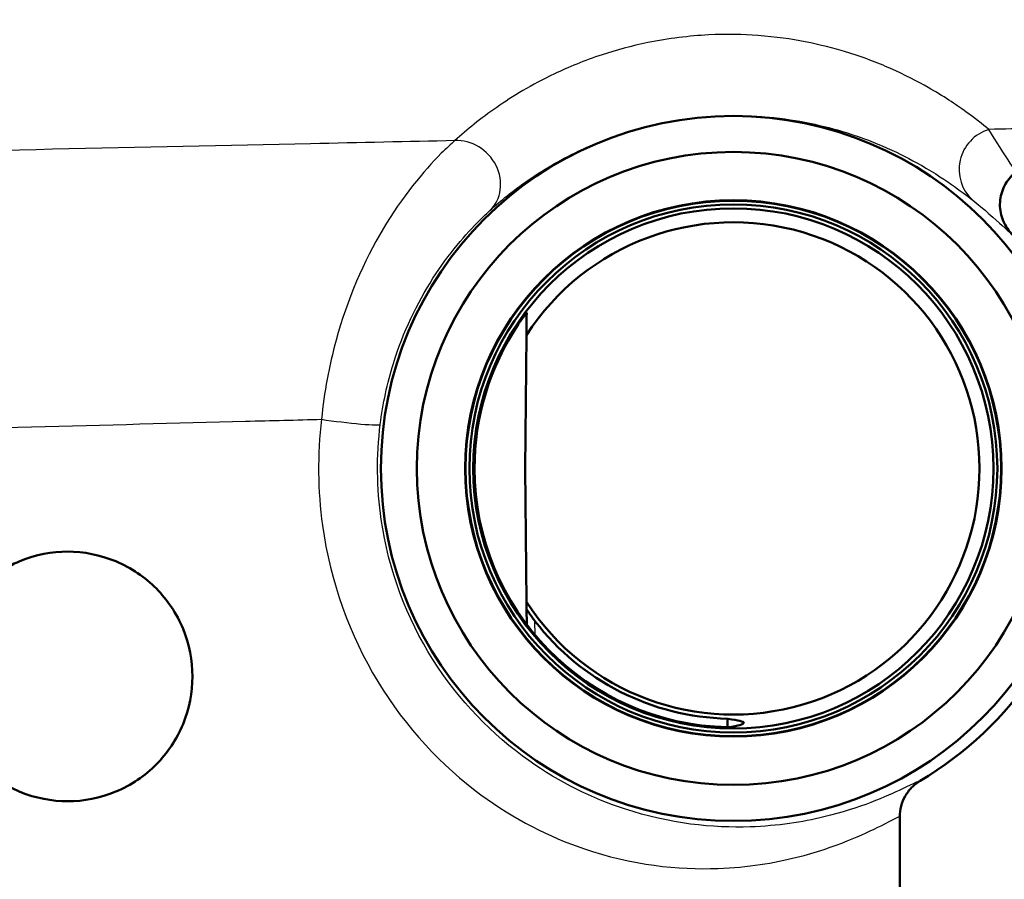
# Model space of a CAD drawing. Header units: millimetres. Extents: x 100 to 2000, y 93 to 2870.
# Tile 20 of 30: x 649 to 673, y 1458 to 1479. Entities that reach past the tile are written whole.
import ezdxf

# ---------------------------------------------------------------- set-up
doc = ezdxf.new("R2010")
doc.units = ezdxf.units.MM
doc.header["$LTSCALE"] = 10
for name, color, linetype, lineweight in [('Dimensions(ISO)', 7, 'Continuous', 25), ('Visible Edges(ISO)', 7, 'Continuous', 50), ('Visible Tangent Edges(ISO)', 7, 'Continuous', 25)]:
    doc.layers.add(name, color=color, linetype=linetype, lineweight=lineweight)
doc.styles.add('Text_3.5mm', font='arial.ttf', dxfattribs={"width": 0.9})
doc.dimstyles.new('KS-STANDARD', dxfattribs={"dimscale": 10, "dimtxt": 3.5, "dimasz": 2.5, "dimexe": 3.175, "dimexo": 0, "dimgap": 0.8, "dimtad": 1, "dimdec": 1, "dimrnd": 1e-08, "dimtxsty": 'Text_3.5mm', "dimcen": 0.09, "dimdle": 10, "dimclrd": 7, "dimclre": 7, "dimclrt": 7, "dimadec": 0, "dimazin": 2, "dimtfac": 0.714286, "dimtdec": 4, "dimtmove": 0, "dimatfit": 3, "dimfxl": 1, "dimtolj": 1, "dimlwd": 25, "dimlwe": 25, "dimarcsym": 0})

# ---------------------------------------------------------------- blocks, each defined once
blk = doc.blocks.new('*D7')
at = {"layer": 'Defpoints', "color": 0, "linetype": 'Continuous'}
for p in [(998.052, 1716.956), (1068.24, 1716.956), (646.452, 1407.764)]:
    blk.add_point(p, dxfattribs=at)
at = {"layer": 'Dimensions(ISO)', "color": 7, "linetype": 'Continuous', "lineweight": 25}
for p, q in [((998.052, 1716.956), (1099.99, 1716.956)), ((1068.24, 1432.764), (1068.24, 1691.956)), ((646.452, 1407.764), (1099.99, 1407.764))]:
    blk.add_line(p, q, dxfattribs=at)
at = {"layer": 'Dimensions(ISO)', "color": 7, "linetype": 'Continuous'}
for points in [[(1064.073, 1691.956), (1072.406, 1691.956), (1068.24, 1716.956)], [(1064.073, 1432.764), (1072.406, 1432.764), (1068.24, 1407.764)]]:
    blk.add_solid(points, dxfattribs=at)
at = {"layer": 'Dimensions(ISO)', "color": 7, "linetype": 'Continuous', "lineweight": 25, "insert": (1042.358, 1523.594), "char_height": 35, "attachment_point": 4, "rotation": 90, "style": 'Text_3.5mm'}
blk.add_mtext('\\A1;309', dxfattribs=at)

msp = doc.modelspace()

# ---------------------------------------------------------------- linework, layer by layer
at = {"layer": 'Visible Edges(ISO)'}
for p, q in [((661.48, 1470.97), (661.452, 1467.764)), ((661.452, 1467.764), (661.48, 1464.558)), ((661.482, 1464.384), (661.485, 1464.017)), ((670.452, 1457.064), (670.452, 1459.393))]:
    msp.add_line(p, q, dxfattribs=at)
for radius in [8.471, 7.606, 6.445, 6.435, 6.345, 6.25]:
    msp.add_circle((666.452, 1467.764), radius, dxfattribs=at)
for centre, radius, start, end in [((666.452, 1467.764), 5.916, 212.8157, 147.1843), ((666.452, 1467.764), 8.75, 300.852, 40.5579), ((666.452, 1467.765), 6.221, 146.201, 180.0131), ((666.452, 1467.762), 6.221, 179.9869, 268.712), ((666.452, 1467.765), 6.017, 217.5871, 268.6717)]:
    msp.add_arc(centre, radius, start, end, dxfattribs=at)
for points, knots in [([(673.1, 1473.453), (673.011, 1473.557), (672.944, 1473.679), (672.864, 1473.94), (672.851, 1474.078), (672.881, 1474.349), (672.924, 1474.482), (673.06, 1474.718), (673.152, 1474.823), (673.261, 1474.904)], [0, 0, 0, 0, 0.25, 0.25, 0.5, 0.5, 0.75, 0.75, 1, 1, 1, 1]), ([(661.485, 1471.502), (661.485, 1471.502), (661.485, 1471.502), (661.485, 1471.502), (661.485, 1471.502), (661.483, 1471.501), (661.478, 1471.495), (661.474, 1471.491), (661.459, 1471.472), (661.44, 1471.447), (661.401, 1471.396), (661.376, 1471.361), (661.328, 1471.293), (661.304, 1471.258), (661.282, 1471.226)], [-0.00042141, -0.00042141, -0.00042141, -0.00042141, 0, 0, 0, 0.00354492, 0.00354492, 0.00708983, 0.00708983, 0.01705064, 0.01705064, 0.02935029, 0.02935029, 0.04085295, 0.04085295, 0.04085295, 0.04085295]), ([(647.452, 1462.764), (647.452, 1463.14), (647.527, 1463.542), (647.833, 1464.281), (648.064, 1464.618), (648.597, 1465.152), (648.936, 1465.383), (649.677, 1465.689), (650.078, 1465.764), (650.833, 1465.764), (651.237, 1465.687), (651.979, 1465.377), (652.317, 1465.144), (652.845, 1464.611), (653.073, 1464.277), (653.377, 1463.542), (653.452, 1463.141), (653.452, 1462.387), (653.377, 1461.986), (653.073, 1461.251), (652.845, 1460.916), (652.317, 1460.383), (651.979, 1460.15), (651.237, 1459.841), (650.833, 1459.764), (650.078, 1459.764), (649.677, 1459.838), (648.936, 1460.144), (648.597, 1460.376), (648.064, 1460.91), (647.833, 1461.247), (647.527, 1461.986), (647.452, 1462.387), (647.452, 1462.764)], [0, 0, 0, 0, 0.112958, 0.112958, 0.225917, 0.225917, 0.3398, 0.3398, 0.453682, 0.453682, 0.56949, 0.56949, 0.685298, 0.685298, 0.798469, 0.798469, 0.911639, 0.911639, 1.02481, 1.02481, 1.137981, 1.137981, 1.253788, 1.253788, 1.369596, 1.369596, 1.483479, 1.483479, 1.597362, 1.597362, 1.71032, 1.71032, 1.823279, 1.823279, 1.823279, 1.823279]), ([(661.684, 1464.095), (661.683, 1464.097), (661.681, 1464.099), (661.632, 1464.164), (661.577, 1464.239), (661.521, 1464.321), (661.503, 1464.348), (661.489, 1464.37), (661.486, 1464.375), (661.483, 1464.381), (661.482, 1464.383), (661.482, 1464.384)], [0.12088099, 0.12088099, 0.12088099, 0.12088099, 0.12156873, 0.12156873, 0.14540385, 0.14540385, 0.15581015, 0.15581015, 0.15934364, 0.15934364, 0.1624453, 0.1624453, 0.1624453, 0.1624453]), ([(666.313, 1461.75), (666.316, 1461.749), (666.32, 1461.749), (666.323, 1461.748), (666.581, 1461.708), (666.701, 1461.683), (666.704, 1461.618), (666.584, 1461.573), (666.323, 1461.544), (666.32, 1461.544), (666.316, 1461.543), (666.312, 1461.543)], [5.0999678, 5.0999678, 5.0999678, 5.0999678, 5.1049188, 5.1049188, 5.1049188, 5.4764059, 5.4764059, 5.8528313, 5.8528313, 5.8528313, 5.8579649, 5.8579649, 5.8579649, 5.8579649]), ([(670.939, 1460.252), (670.866, 1460.208), (670.797, 1460.154), (670.677, 1460.031), (670.625, 1459.962), (670.54, 1459.812), (670.507, 1459.732), (670.463, 1459.566), (670.452, 1459.479), (670.452, 1459.393)], [0, 0, 0, 0, 0.25, 0.25, 0.5, 0.5, 0.75, 0.75, 1, 1, 1, 1])]:
    msp.add_open_spline(points, degree=3, knots=knots, dxfattribs=at)
for points, weights in [([(661.485, 1471.502), (661.484, 1471.418), (661.483, 1471.335)], [1.0000395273, 1.000330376, 1.00043804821]), ([(661.483, 1471.335), (661.482, 1471.149), (661.48, 1470.97)], [1, 1.00046036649, 1]), ([(661.48, 1464.558), (661.481, 1464.471), (661.482, 1464.384)], [1, 1.00013389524, 1.00005496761]), ([(666.313, 1461.75), (666.313, 1461.646), (666.312, 1461.543)], [0.702541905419, 0.702538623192, 0.702535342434])]:
    msp.add_rational_spline(points, weights, degree=2, dxfattribs=at)
at = {"layer": 'Visible Tangent Edges(ISO)'}
msp.add_line((661.687, 1463.763), (661.684, 1464.095), dxfattribs=at)
for centre, major_axis, ratio, start_param, end_param in [((672.871, 1474.958), (-0.621, -0.784), 0.988971, 4.101162, 6.224232), ((659.914, 1474.689), (0.674, -0.739), 0.896301, 0.01968, 2.513374), ((656.973, 1468.945), (0.992, -0.123), 0.057055, 4.281539, 6.274444)]:
    msp.add_ellipse(centre, major_axis=major_axis, ratio=ratio, start_param=start_param, end_param=end_param, dxfattribs=at)
for points, knots in [([(672.593, 1475.911), (672.44, 1476.037), (672.259, 1476.179), (671.793, 1476.515), (671.497, 1476.713), (670.873, 1477.069), (670.577, 1477.223), (669.919, 1477.512), (669.567, 1477.649), (668.863, 1477.863), (668.545, 1477.946), (667.846, 1478.082), (667.476, 1478.137), (666.691, 1478.194), (666.299, 1478.205), (665.402, 1478.16), (664.89, 1478.099), (664.006, 1477.919), (663.634, 1477.817), (662.862, 1477.564), (662.485, 1477.406), (661.595, 1476.982), (661.151, 1476.711), (660.378, 1476.174), (660.05, 1475.907), (659.758, 1475.642)], [-3.055679, -3.055679, -3.055679, -3.055679, -2.646301, -2.646301, -2.171167, -2.171167, -1.827711, -1.827711, -1.51945, -1.51945, -1.306979, -1.306979, -1.11653, -1.11653, -0.965789, -0.965789, -0.813406, -0.813406, -0.69195, -0.69195, -0.532264, -0.532264, -0.266135, -0.266135, 0, 0, 0, 0]), ([(660.6, 1473.962), (660.861, 1474.199), (661.154, 1474.437), (661.845, 1474.916), (662.243, 1475.159), (663.042, 1475.537), (663.38, 1475.678), (664.073, 1475.904), (664.408, 1475.995), (665.203, 1476.156), (665.663, 1476.211), (666.472, 1476.251), (666.825, 1476.242), (667.534, 1476.192), (667.869, 1476.142), (668.501, 1476.022), (668.79, 1475.948), (669.429, 1475.758), (669.749, 1475.637), (670.349, 1475.379), (670.619, 1475.242), (671.191, 1474.926), (671.464, 1474.75), (671.895, 1474.451), (672.063, 1474.324), (672.206, 1474.212)], [0, 0, 0, 0, 0.266135, 0.266135, 0.532264, 0.532264, 0.69195, 0.69195, 0.813406, 0.813406, 0.965789, 0.965789, 1.11653, 1.11653, 1.306979, 1.306979, 1.51945, 1.51945, 1.827711, 1.827711, 2.171167, 2.171167, 2.646301, 2.646301, 3.055679, 3.055679, 3.055679, 3.055679]), ([(675.326, 1475.967), (675.325, 1475.967), (675.011, 1475.961), (673.943, 1475.939), (673.341, 1475.927), (672.593, 1475.911)], [-16.486029, -16.486029, -16.486029, -16.486029, -15.696596, -15.696596, -15.131856, -15.131856, -15.131856, -15.131856]), ([(673.261, 1474.904), (673.26, 1474.904), (673.259, 1474.903), (673.24, 1474.904), (673.188, 1474.976), (672.976, 1475.3), (672.755, 1475.64), (672.593, 1475.911)], [1.177731, 1.177731, 1.177731, 1.177731, 1.212431, 1.212431, 1.677656, 1.677656, 2.424862, 2.424862, 2.424862, 2.424862]), ([(659.758, 1475.642), (658.636, 1475.618), (657.476, 1475.593), (656.288, 1475.568), (652.281, 1475.482), (647.953, 1475.387), (639.988, 1475.211), (636.332, 1475.129), (631.898, 1475.027), (630.815, 1475.003), (629.779, 1474.979)], [-19.885284, -19.885284, -19.885284, -19.885284, -19.479061, -19.479061, -19.479061, -18.108727, -18.108727, -16.901662, -16.901662, -16.492183, -16.492183, -16.492183, -16.492183]), ([(659.758, 1475.642), (659.661, 1475.557), (659.551, 1475.456), (659.007, 1474.912), (658.486, 1474.28), (657.572, 1472.744), (657.173, 1471.83), (656.736, 1470.232), (656.617, 1469.59), (656.553, 1468.945)], [0, 0, 0, 0, 0.072636, 0.072636, 0.3361882, 0.3361882, 0.6042614, 0.6042614, 0.7718073, 0.7718073, 0.7718073, 0.7718073]), ([(672.206, 1474.212), (672.466, 1474.008), (672.748, 1473.751), (673.016, 1473.506), (673.079, 1473.452), (673.098, 1473.452), (673.099, 1473.453), (673.1, 1473.453)], [-2.424862, -2.424862, -2.424862, -2.424862, -1.677656, -1.677656, -1.212431, -1.212431, -1.178604, -1.178604, -1.178604, -1.178604]), ([(657.966, 1468.822), (658.027, 1469.317), (658.134, 1469.81), (658.514, 1471.037), (658.852, 1471.738), (659.607, 1472.918), (660.028, 1473.403), (660.447, 1473.82), (660.529, 1473.897), (660.6, 1473.962)], [-0.7718073, -0.7718073, -0.7718073, -0.7718073, -0.6042614, -0.6042614, -0.3361882, -0.3361882, -0.072636, -0.072636, 0, 0, 0, 0]), ([(632.627, 1468.308), (633.506, 1468.332), (634.428, 1468.357), (638.146, 1468.459), (641.192, 1468.541), (647.815, 1468.718), (651.406, 1468.812), (654.725, 1468.898), (655.344, 1468.914), (655.954, 1468.93), (656.553, 1468.945)], [16.484553, 16.484553, 16.484553, 16.484553, 16.901662, 16.901662, 18.108727, 18.108727, 19.479061, 19.479061, 19.479061, 19.734788, 19.734788, 19.734788, 19.734788]), ([(656.553, 1468.945), (656.452, 1468.099), (656.46, 1467.236), (656.764, 1465.044), (657.234, 1463.749), (658.581, 1461.527), (659.454, 1460.606), (661.19, 1459.327), (662.035, 1458.907), (664.025, 1458.226), (665.13, 1458.116), (666.798, 1458.175), (667.432, 1458.282), (668.913, 1458.654), (669.593, 1458.975), (670.3, 1459.326), (670.452, 1459.41), (670.452, 1459.393)], [-8.351705, -8.351705, -8.351705, -8.351705, -8.095586, -8.095586, -7.685795, -7.685795, -7.274669, -7.274669, -6.917154, -6.917154, -6.398941, -6.398941, -6.010624, -6.010624, -5.346773, -5.346773, -4.860541, -4.860541, -4.860541, -4.860541]), ([(670.939, 1460.252), (670.938, 1460.268), (670.795, 1460.194), (670.133, 1459.882), (669.497, 1459.596), (668.114, 1459.265), (667.522, 1459.171), (665.965, 1459.119), (664.934, 1459.219), (663.078, 1459.831), (662.289, 1460.208), (660.671, 1461.354), (659.857, 1462.179), (658.601, 1464.169), (658.163, 1465.329), (657.88, 1467.292), (657.872, 1468.064), (657.966, 1468.822)], [4.861414, 4.861414, 4.861414, 4.861414, 5.346773, 5.346773, 6.010624, 6.010624, 6.398941, 6.398941, 6.917154, 6.917154, 7.274669, 7.274669, 7.685795, 7.685795, 8.095586, 8.095586, 8.351705, 8.351705, 8.351705, 8.351705])]:
    msp.add_open_spline(points, degree=3, knots=knots, dxfattribs=at)

# ---------------------------------------------------------------- dimensions: what is measured, and where the dimension line sits
at = {"layer": 'Dimensions(ISO)', "color": 7, "linetype": 'Continuous', "lineweight": 25}
dim = msp.add_linear_dim(base=(1068.24, 1716.956), p1=(646.452, 1407.764), p2=(998.052, 1716.956), angle=90, dimstyle='KS-STANDARD', override={"dimgap": 0.8, "dimdec": 0, "dimtol": 0, "dimlim": 0, "dimtp": 0, "dimtm": 0, "dimtdec": 4, "dimtofl": 0, "dimatfit": 1}, dxfattribs=at)
dim.commit()
dim.dimension.update_dxf_attribs({"geometry": '*D7', "text_midpoint": (1068.24, 1558.414), "dimtype": 160})

doc.saveas('drawing.dxf')
